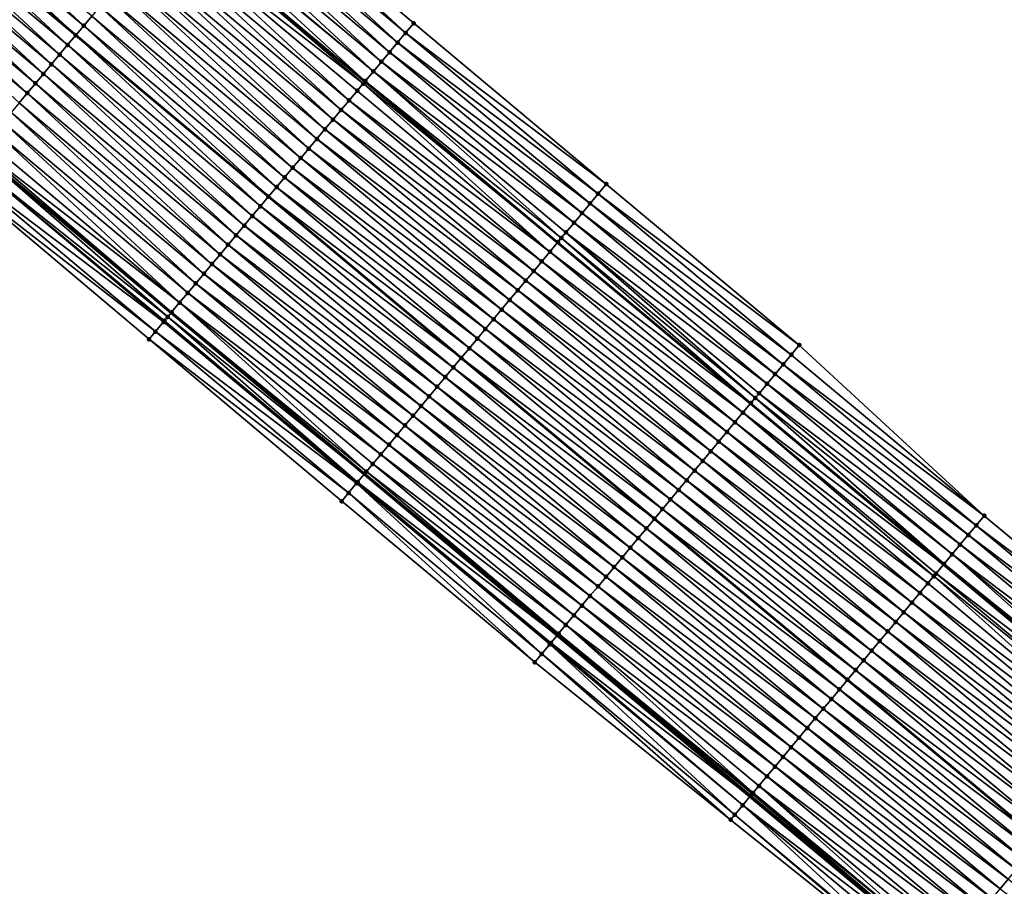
# Model space of a CAD drawing. Header units: feet. Extents: x 2010743 to 2022806, y 818705 to 837694.
# Tile 48 of 256: x 2017233 to 2017311, y 818812 to 818881. Entities that reach past the tile are written whole.
import ezdxf

# ---------------------------------------------------------------- set-up
doc = ezdxf.new("R2010")
doc.units = ezdxf.units.FT
doc.header["$MEASUREMENT"] = 0
for name, color, linetype, lineweight in [('EP_Travel Lane', 172, 'Continuous', 53), ('Road Shots', 141, 'Continuous', 100), ('STRIPING', 60, 'Continuous', 53)]:
    doc.layers.add(name, color=color, linetype=linetype, lineweight=lineweight)
doc.layers.add('I-77-MM17-21_NB-Surface-Border', color=7, linetype='Continuous')
doc.layers.add('I-77-MM17-21_NB-Surface-TIN', color=7, linetype='Continuous')

msp = doc.modelspace()

# ---------------------------------------------------------------- linework, layer by layer
at = {"layer": 'EP_Travel Lane'}
for points in [[(2017152.777, 818965.66, 278.732), (2017168.11, 818952.819, 278.829), (2017183.443, 818939.978, 278.896), (2017198.776, 818927.137, 278.967), (2017214.109, 818914.296, 279.037), (2017229.442, 818901.454, 279.08), (2017244.775, 818888.613, 279.086), (2017260.108, 818875.772, 279.079), (2017275.428, 818862.955, 279.039), (2017290.778, 818850.134, 278.978), (2017306.128, 818837.314, 278.915), (2017321.479, 818824.493, 278.867), (2017336.829, 818811.672, 278.792), (2017352.179, 818798.852, 278.713), (2017367.529, 818786.031, 278.633), (2017382.879, 818773.211, 278.555), (2017398.229, 818760.39, 278.425), (2017413.579, 818747.57, 278.28), (2017428.955, 818734.686, 278.048), (2017440.28, 818725.148, 277.981)], [(2017152.697, 818934.417, 279.179), (2017168.03, 818921.576, 279.245), (2017183.363, 818908.735, 279.309), (2017198.696, 818895.893, 279.372), (2017214.029, 818883.052, 279.405), (2017229.362, 818870.211, 279.418), (2017244.695, 818857.37, 279.428), (2017260.051, 818844.515, 279.399), (2017275.391, 818831.682, 279.345), (2017290.732, 818818.85, 279.292), (2017306.072, 818806.018, 279.248), (2017321.413, 818793.185, 279.178), (2017336.753, 818780.353, 279.086), (2017352.093, 818767.521, 279.019), (2017367.434, 818754.688, 278.925), (2017382.774, 818741.856, 278.834), (2017398.114, 818729.024, 278.688), (2017413.387, 818716.211, 278.518), (2017424.708, 818706.669, 278.413)]]:
    msp.add_polyline3d(points, dxfattribs=at)
at = {"layer": 'I-77-MM17-21_NB-Surface-Border', "color": 3, "linetype": 'Continuous', "lineweight": -3}
for points in [[(2017155.372, 818968.759, 278.623), (2017171.347, 818956.684, 278.657), (2017186.038, 818943.076, 278.725), (2017202.013, 818931.001, 278.702), (2017215.42, 818915.861, 278.949), (2017233.321, 818906.085, 278.704), (2017248.655, 818893.244, 278.713), (2017263.988, 818880.403, 278.683), (2017279.3, 818867.6, 278.696), (2017294.659, 818854.79, 278.633), (2017309.378, 818841.212, 278.678), (2017324.738, 818828.402, 278.654), (2017339.457, 818814.824, 278.634), (2017354.816, 818802.015, 278.561), (2017370.816, 818789.973, 278.442)], [(2017365.852, 818752.793, 278.864), (2017350.905, 818766.096, 278.985), (2017335.764, 818779.167, 279.061), (2017320.492, 818792.082, 279.155), (2017304.808, 818804.502, 279.203), (2017289.192, 818817.005, 279.221), (2017273.612, 818829.55, 279.267), (2017258.256, 818842.364, 279.312), (2017242.928, 818855.26, 279.358), (2017227.651, 818868.168, 279.346), (2017212.382, 818881.085, 279.329), (2017197.304, 818894.231, 279.315), (2017182.04, 818907.155, 279.255), (2017167.342, 818920.754, 279.229), (2017151.763, 818933.302, 279.158)]]:
    msp.add_polyline3d(points, dxfattribs=at)
at = {"layer": 'I-77-MM17-21_NB-Surface-TIN', "color": 128, "linetype": 'Continuous', "lineweight": -3}
for points in [[(2017237.738, 818880.212, 279.236), (2017223.047, 818893.82, 279.219), (2017222.405, 818893.053, 279.232)], [(2017237.738, 818880.212, 279.236), (2017238.381, 818880.979, 279.225), (2017223.047, 818893.82, 279.219)], [(2017222.405, 818893.053, 279.232), (2017221.763, 818892.287, 279.238), (2017237.096, 818879.445, 279.249)], [(2017237.738, 818880.212, 279.236), (2017222.405, 818893.053, 279.232), (2017237.096, 818879.445, 279.249)], [(2017263.345, 818879.636, 278.751), (2017248.655, 818893.244, 278.713), (2017248.012, 818892.478, 278.78)], [(2017263.345, 818879.636, 278.751), (2017263.988, 818880.403, 278.683), (2017248.655, 818893.244, 278.713)], [(2017236.454, 818878.679, 279.273), (2017221.763, 818892.287, 279.238), (2017221.121, 818891.52, 279.262)], [(2017236.454, 818878.679, 279.273), (2017237.096, 818879.445, 279.249), (2017221.763, 818892.287, 279.238)], [(2017262.703, 818878.87, 278.82), (2017248.012, 818892.478, 278.78), (2017247.37, 818891.711, 278.847)], [(2017262.703, 818878.87, 278.82), (2017263.345, 818879.636, 278.751), (2017248.012, 818892.478, 278.78)], [(2017235.812, 818877.912, 279.285), (2017221.121, 818891.52, 279.262), (2017220.479, 818890.753, 279.274)], [(2017235.812, 818877.912, 279.285), (2017236.454, 818878.679, 279.273), (2017221.121, 818891.52, 279.262)], [(2017262.061, 818878.103, 278.892), (2017247.37, 818891.711, 278.847), (2017246.728, 818890.945, 278.92)], [(2017262.061, 818878.103, 278.892), (2017262.703, 818878.87, 278.82), (2017247.37, 818891.711, 278.847)], [(2017235.17, 818877.145, 279.296), (2017220.479, 818890.753, 279.274), (2017219.837, 818889.987, 279.286)], [(2017235.17, 818877.145, 279.296), (2017235.812, 818877.912, 279.285), (2017220.479, 818890.753, 279.274)], [(2017261.419, 818877.337, 278.973), (2017246.728, 818890.945, 278.92), (2017246.086, 818890.178, 278.998)], [(2017261.419, 818877.337, 278.973), (2017262.061, 818878.103, 278.892), (2017246.728, 818890.945, 278.92)], [(2017234.528, 818876.379, 279.312), (2017219.837, 818889.987, 279.286), (2017219.195, 818889.22, 279.303)], [(2017234.528, 818876.379, 279.312), (2017235.17, 818877.145, 279.296), (2017219.837, 818889.987, 279.286)], [(2017260.777, 818876.57, 279.047), (2017246.086, 818890.178, 278.998), (2017245.444, 818889.411, 279.069)], [(2017260.777, 818876.57, 279.047), (2017261.419, 818877.337, 278.973), (2017246.086, 818890.178, 278.998)], [(2017233.886, 818875.612, 279.328), (2017219.195, 818889.22, 279.303), (2017218.553, 818888.454, 279.316)], [(2017233.886, 818875.612, 279.328), (2017234.528, 818876.379, 279.312), (2017219.195, 818889.22, 279.303)], [(2017260.135, 818875.804, 279.078), (2017245.387, 818889.344, 279.071), (2017244.801, 818888.645, 279.085)], [(2017260.777, 818876.57, 279.047), (2017245.444, 818889.411, 279.069), (2017245.387, 818889.344, 279.071)], [(2017260.135, 818875.804, 279.078), (2017260.777, 818876.57, 279.047), (2017245.387, 818889.344, 279.071)], [(2017233.244, 818874.846, 279.341), (2017218.553, 818888.454, 279.316), (2017217.911, 818887.687, 279.33)], [(2017233.244, 818874.846, 279.341), (2017233.886, 818875.612, 279.328), (2017218.553, 818888.454, 279.316)], [(2017259.968, 818875.605, 279.085), (2017244.775, 818888.613, 279.086), (2017244.159, 818887.878, 279.106)], [(2017244.801, 818888.645, 279.085), (2017244.775, 818888.613, 279.086), (2017260.108, 818875.772, 279.079)], [(2017259.968, 818875.605, 279.085), (2017260.108, 818875.772, 279.079), (2017244.775, 818888.613, 279.086)], [(2017260.135, 818875.804, 279.078), (2017244.801, 818888.645, 279.085), (2017260.108, 818875.772, 279.079)], [(2017232.602, 818874.079, 279.356), (2017233.244, 818874.846, 279.341), (2017217.911, 818887.687, 279.33)], [(2017258.85, 818874.27, 279.115), (2017244.159, 818887.878, 279.106), (2017243.517, 818887.112, 279.12)], [(2017258.85, 818874.27, 279.115), (2017259.492, 818875.037, 279.1), (2017244.159, 818887.878, 279.106)], [(2017259.492, 818875.037, 279.1), (2017259.968, 818875.605, 279.085), (2017244.159, 818887.878, 279.106)], [(2017258.208, 818873.504, 279.128), (2017243.517, 818887.112, 279.12), (2017242.875, 818886.345, 279.137)], [(2017258.208, 818873.504, 279.128), (2017258.85, 818874.27, 279.115), (2017243.517, 818887.112, 279.12)], [(2017256.924, 818871.97, 279.161), (2017242.233, 818885.578, 279.149), (2017241.591, 818884.812, 279.164)], [(2017257.566, 818872.737, 279.143), (2017242.875, 818886.345, 279.137), (2017242.233, 818885.578, 279.149)], [(2017256.924, 818871.97, 279.161), (2017257.566, 818872.737, 279.143), (2017242.233, 818885.578, 279.149)], [(2017257.566, 818872.737, 279.143), (2017258.208, 818873.504, 279.128), (2017242.875, 818886.345, 279.137)], [(2017256.282, 818871.204, 279.175), (2017241.591, 818884.812, 279.164), (2017240.949, 818884.045, 279.179)], [(2017256.282, 818871.204, 279.175), (2017256.924, 818871.97, 279.161), (2017241.591, 818884.812, 279.164)], [(2017255.64, 818870.437, 279.187), (2017240.949, 818884.045, 279.179), (2017240.307, 818883.278, 279.189)], [(2017255.64, 818870.437, 279.187), (2017256.282, 818871.204, 279.175), (2017240.949, 818884.045, 279.179)], [(2017254.998, 818869.671, 279.201), (2017240.307, 818883.278, 279.189), (2017239.665, 818882.512, 279.202)], [(2017254.998, 818869.671, 279.201), (2017255.64, 818870.437, 279.187), (2017240.307, 818883.278, 279.189)], [(2017254.356, 818868.904, 279.213), (2017239.665, 818882.512, 279.202), (2017239.023, 818881.745, 279.213)], [(2017254.356, 818868.904, 279.213), (2017254.998, 818869.671, 279.201), (2017239.665, 818882.512, 279.202)], [(2017253.714, 818868.137, 279.226), (2017239.023, 818881.745, 279.213), (2017238.381, 818880.979, 279.225)], [(2017253.714, 818868.137, 279.226), (2017254.356, 818868.904, 279.213), (2017239.023, 818881.745, 279.213)], [(2017253.071, 818867.371, 279.239), (2017238.381, 818880.979, 279.225), (2017237.738, 818880.212, 279.236)], [(2017253.071, 818867.371, 279.239), (2017253.714, 818868.137, 279.226), (2017238.381, 818880.979, 279.225)], [(2017237.738, 818880.212, 279.236), (2017237.096, 818879.445, 279.249), (2017252.429, 818866.604, 279.247)], [(2017253.071, 818867.371, 279.239), (2017237.738, 818880.212, 279.236), (2017252.429, 818866.604, 279.247)], [(2017279.3, 818867.6, 278.696), (2017263.988, 818880.403, 278.683), (2017263.345, 818879.636, 278.751)], [(2017251.787, 818865.837, 279.273), (2017237.096, 818879.445, 279.249), (2017236.454, 818878.679, 279.273)], [(2017251.787, 818865.837, 279.273), (2017252.429, 818866.604, 279.247), (2017237.096, 818879.445, 279.249)], [(2017278.659, 818866.832, 278.757), (2017263.345, 818879.636, 278.751), (2017262.703, 818878.87, 278.82)], [(2017278.659, 818866.832, 278.757), (2017279.3, 818867.6, 278.696), (2017263.345, 818879.636, 278.751)], [(2017251.145, 818865.071, 279.279), (2017236.454, 818878.679, 279.273), (2017235.812, 818877.912, 279.285)], [(2017251.145, 818865.071, 279.279), (2017251.787, 818865.837, 279.273), (2017236.454, 818878.679, 279.273)], [(2017278.019, 818866.063, 278.817), (2017262.703, 818878.87, 278.82), (2017262.061, 818878.103, 278.892)], [(2017278.019, 818866.063, 278.817), (2017278.659, 818866.832, 278.757), (2017262.703, 818878.87, 278.82)], [(2017250.503, 818864.304, 279.295), (2017235.812, 818877.912, 279.285), (2017235.17, 818877.145, 279.296)], [(2017250.503, 818864.304, 279.295), (2017251.145, 818865.071, 279.279), (2017235.812, 818877.912, 279.285)], [(2017277.379, 818865.295, 278.88), (2017262.061, 818878.103, 278.892), (2017261.419, 818877.337, 278.973)], [(2017277.379, 818865.295, 278.88), (2017278.019, 818866.063, 278.817), (2017262.061, 818878.103, 278.892)], [(2017249.861, 818863.538, 279.315), (2017235.17, 818877.145, 279.296), (2017234.528, 818876.379, 279.312)], [(2017249.861, 818863.538, 279.315), (2017250.503, 818864.304, 279.295), (2017235.17, 818877.145, 279.296)], [(2017276.739, 818864.527, 278.929), (2017261.419, 818877.337, 278.973), (2017260.777, 818876.57, 279.047)], [(2017276.739, 818864.527, 278.929), (2017277.379, 818865.295, 278.88), (2017261.419, 818877.337, 278.973)], [(2017249.219, 818862.771, 279.33), (2017234.528, 818876.379, 279.312), (2017233.886, 818875.612, 279.328)], [(2017249.219, 818862.771, 279.33), (2017249.861, 818863.538, 279.315), (2017234.528, 818876.379, 279.312)], [(2017275.729, 818863.315, 279.033), (2017260.777, 818876.57, 279.047), (2017260.135, 818875.804, 279.078)], [(2017275.729, 818863.315, 279.033), (2017276.098, 818863.759, 279.008), (2017260.777, 818876.57, 279.047)], [(2017276.098, 818863.759, 279.008), (2017276.739, 818864.527, 278.929), (2017260.777, 818876.57, 279.047)], [(2017248.577, 818862.004, 279.344), (2017233.886, 818875.612, 279.328), (2017233.244, 818874.846, 279.341)], [(2017248.577, 818862.004, 279.344), (2017249.219, 818862.771, 279.33), (2017233.886, 818875.612, 279.328)], [(2017274.818, 818862.223, 279.058), (2017259.968, 818875.605, 279.085), (2017259.492, 818875.037, 279.1)], [(2017259.968, 818875.605, 279.085), (2017275.428, 818862.955, 279.039), (2017260.108, 818875.772, 279.079)], [(2017274.818, 818862.223, 279.058), (2017275.428, 818862.955, 279.039), (2017259.968, 818875.605, 279.085)], [(2017275.458, 818862.991, 279.038), (2017260.135, 818875.804, 279.078), (2017260.108, 818875.772, 279.079)], [(2017275.458, 818862.991, 279.038), (2017260.108, 818875.772, 279.079), (2017275.428, 818862.955, 279.039)], [(2017275.458, 818862.991, 279.038), (2017275.729, 818863.315, 279.033), (2017260.135, 818875.804, 279.078)], [(2017247.935, 818861.238, 279.357), (2017233.244, 818874.846, 279.341), (2017232.602, 818874.079, 279.356)], [(2017247.935, 818861.238, 279.357), (2017248.577, 818862.004, 279.344), (2017233.244, 818874.846, 279.341)], [(2017274.818, 818862.223, 279.058), (2017259.492, 818875.037, 279.1), (2017258.85, 818874.27, 279.115)], [(2017247.293, 818860.471, 279.37), (2017232.602, 818874.079, 279.356), (2017231.96, 818873.312, 279.37)], [(2017247.293, 818860.471, 279.37), (2017247.935, 818861.238, 279.357), (2017232.602, 818874.079, 279.356)], [(2017274.177, 818861.455, 279.073), (2017258.85, 818874.27, 279.115), (2017258.208, 818873.504, 279.128)], [(2017274.177, 818861.455, 279.073), (2017274.818, 818862.223, 279.058), (2017258.85, 818874.27, 279.115)], [(2017246.651, 818859.704, 279.384), (2017231.96, 818873.312, 279.37), (2017231.318, 818872.546, 279.383)], [(2017246.651, 818859.704, 279.384), (2017247.293, 818860.471, 279.37), (2017231.96, 818873.312, 279.37)], [(2017273.537, 818860.687, 279.089), (2017258.208, 818873.504, 279.128), (2017257.566, 818872.737, 279.143)], [(2017273.537, 818860.687, 279.089), (2017274.177, 818861.455, 279.073), (2017258.208, 818873.504, 279.128)], [(2017246.008, 818858.938, 279.402), (2017231.318, 818872.546, 279.383), (2017230.675, 818871.779, 279.401)], [(2017246.008, 818858.938, 279.402), (2017246.651, 818859.704, 279.384), (2017231.318, 818872.546, 279.383)], [(2017272.896, 818859.919, 279.106), (2017257.566, 818872.737, 279.143), (2017256.924, 818871.97, 279.161)], [(2017272.896, 818859.919, 279.106), (2017273.537, 818860.687, 279.089), (2017257.566, 818872.737, 279.143)], [(2017245.366, 818858.171, 279.421), (2017230.675, 818871.779, 279.401), (2017230.033, 818871.012, 279.415)], [(2017245.366, 818858.171, 279.421), (2017246.008, 818858.938, 279.402), (2017230.675, 818871.779, 279.401)], [(2017272.256, 818859.151, 279.124), (2017256.924, 818871.97, 279.161), (2017256.282, 818871.204, 279.175)], [(2017272.256, 818859.151, 279.124), (2017272.896, 818859.919, 279.106), (2017256.924, 818871.97, 279.161)], [(2017245.366, 818858.171, 279.421), (2017230.033, 818871.012, 279.415), (2017229.523, 818870.403, 279.421)], [(2017271.615, 818858.383, 279.139), (2017256.282, 818871.204, 279.175), (2017255.64, 818870.437, 279.187)], [(2017271.615, 818858.383, 279.139), (2017272.256, 818859.151, 279.124), (2017256.282, 818871.204, 279.175)], [(2017244.418, 818857.038, 279.436), (2017229.336, 818870.18, 279.418), (2017228.749, 818869.479, 279.406)], [(2017229.336, 818870.18, 279.418), (2017244.695, 818857.37, 279.428), (2017229.362, 818870.211, 279.418)], [(2017244.418, 818857.038, 279.436), (2017244.695, 818857.37, 279.428), (2017229.336, 818870.18, 279.418)], [(2017244.724, 818857.404, 279.427), (2017229.391, 818870.246, 279.419), (2017229.362, 818870.211, 279.418)], [(2017244.724, 818857.404, 279.427), (2017229.362, 818870.211, 279.418), (2017244.695, 818857.37, 279.428)], [(2017244.724, 818857.404, 279.427), (2017229.523, 818870.403, 279.421), (2017229.391, 818870.246, 279.419)], [(2017244.724, 818857.404, 279.427), (2017245.366, 818858.171, 279.421), (2017229.523, 818870.403, 279.421)], [(2017270.975, 818857.615, 279.152), (2017255.64, 818870.437, 279.187), (2017254.998, 818869.671, 279.201)], [(2017270.975, 818857.615, 279.152), (2017271.615, 818858.383, 279.139), (2017255.64, 818870.437, 279.187)], [(2017244.082, 818856.638, 279.427), (2017228.749, 818869.479, 279.406), (2017228.107, 818868.712, 279.371)], [(2017244.082, 818856.638, 279.427), (2017244.159, 818856.73, 279.432), (2017228.749, 818869.479, 279.406)], [(2017244.159, 818856.73, 279.432), (2017244.418, 818857.038, 279.436), (2017228.749, 818869.479, 279.406)], [(2017270.334, 818856.847, 279.165), (2017254.998, 818869.671, 279.201), (2017254.356, 818868.904, 279.213)], [(2017270.334, 818856.847, 279.165), (2017270.975, 818857.615, 279.152), (2017254.998, 818869.671, 279.201)], [(2017243.44, 818855.871, 279.383), (2017228.107, 818868.712, 279.371), (2017227.651, 818868.168, 279.346)], [(2017243.44, 818855.871, 279.383), (2017244.082, 818856.638, 279.427), (2017228.107, 818868.712, 279.371)], [(2017269.694, 818856.079, 279.178), (2017254.356, 818868.904, 279.213), (2017253.714, 818868.137, 279.226)], [(2017269.694, 818856.079, 279.178), (2017270.334, 818856.847, 279.165), (2017254.356, 818868.904, 279.213)], [(2017242.928, 818855.26, 279.358), (2017243.44, 818855.871, 279.383), (2017227.651, 818868.168, 279.346)], [(2017269.054, 818855.311, 279.188), (2017253.714, 818868.137, 279.226), (2017253.071, 818867.371, 279.239)], [(2017269.054, 818855.311, 279.188), (2017269.694, 818856.079, 279.178), (2017253.714, 818868.137, 279.226)], [(2017294.659, 818854.79, 278.633), (2017279.3, 818867.6, 278.696), (2017278.659, 818866.832, 278.757)], [(2017268.413, 818854.543, 279.199), (2017253.071, 818867.371, 279.239), (2017252.429, 818866.604, 279.247)], [(2017268.413, 818854.543, 279.199), (2017269.054, 818855.311, 279.188), (2017253.071, 818867.371, 279.239)], [(2017294.019, 818854.022, 278.696), (2017278.659, 818866.832, 278.757), (2017278.019, 818866.063, 278.817)], [(2017294.019, 818854.022, 278.696), (2017294.659, 818854.79, 278.633), (2017278.659, 818866.832, 278.757)], [(2017251.787, 818865.837, 279.273), (2017267.773, 818853.775, 279.206), (2017252.429, 818866.604, 279.247)], [(2017268.413, 818854.543, 279.199), (2017252.429, 818866.604, 279.247), (2017267.773, 818853.775, 279.206)], [(2017293.378, 818853.254, 278.759), (2017278.019, 818866.063, 278.817), (2017277.379, 818865.295, 278.88)], [(2017293.378, 818853.254, 278.759), (2017294.019, 818854.022, 278.696), (2017278.019, 818866.063, 278.817)], [(2017267.132, 818853.007, 279.23), (2017251.787, 818865.837, 279.273), (2017251.145, 818865.071, 279.279)], [(2017267.132, 818853.007, 279.23), (2017267.773, 818853.775, 279.206), (2017251.787, 818865.837, 279.273)], [(2017292.738, 818852.486, 278.819), (2017277.379, 818865.295, 278.88), (2017276.739, 818864.527, 278.929)], [(2017292.738, 818852.486, 278.819), (2017293.378, 818853.254, 278.759), (2017277.379, 818865.295, 278.88)], [(2017266.492, 818852.239, 279.243), (2017251.145, 818865.071, 279.279), (2017250.503, 818864.304, 279.295)], [(2017266.492, 818852.239, 279.243), (2017267.132, 818853.007, 279.23), (2017251.145, 818865.071, 279.279)], [(2017292.098, 818851.717, 278.878), (2017276.739, 818864.527, 278.929), (2017276.098, 818863.759, 279.008)], [(2017292.098, 818851.717, 278.878), (2017292.738, 818852.486, 278.819), (2017276.739, 818864.527, 278.929)], [(2017265.851, 818851.471, 279.259), (2017250.503, 818864.304, 279.295), (2017249.861, 818863.538, 279.315)], [(2017265.851, 818851.471, 279.259), (2017266.492, 818852.239, 279.243), (2017250.503, 818864.304, 279.295)], [(2017291.15, 818850.58, 278.974), (2017276.098, 818863.759, 279.008), (2017275.729, 818863.315, 279.033)], [(2017291.15, 818850.58, 278.974), (2017291.458, 818850.949, 278.952), (2017276.098, 818863.759, 279.008)], [(2017291.458, 818850.949, 278.952), (2017292.098, 818851.717, 278.878), (2017276.098, 818863.759, 279.008)], [(2017265.211, 818850.703, 279.277), (2017249.861, 818863.538, 279.315), (2017249.219, 818862.771, 279.33)], [(2017265.211, 818850.703, 279.277), (2017265.851, 818851.471, 279.259), (2017249.861, 818863.538, 279.315)], [(2017274.818, 818862.223, 279.058), (2017290.778, 818850.134, 278.978), (2017275.428, 818862.955, 279.039)], [(2017290.817, 818850.181, 278.977), (2017275.458, 818862.991, 279.038), (2017275.428, 818862.955, 279.039)], [(2017290.817, 818850.181, 278.977), (2017275.428, 818862.955, 279.039), (2017290.778, 818850.134, 278.978)], [(2017290.817, 818850.181, 278.977), (2017275.729, 818863.315, 279.033), (2017275.458, 818862.991, 279.038)], [(2017290.817, 818850.181, 278.977), (2017291.15, 818850.58, 278.974), (2017275.729, 818863.315, 279.033)], [(2017264.571, 818849.935, 279.293), (2017249.219, 818862.771, 279.33), (2017248.577, 818862.004, 279.344)], [(2017264.571, 818849.935, 279.293), (2017265.211, 818850.703, 279.277), (2017249.219, 818862.771, 279.33)], [(2017290.177, 818849.413, 278.994), (2017274.818, 818862.223, 279.058), (2017274.177, 818861.455, 279.073)], [(2017290.177, 818849.413, 278.994), (2017290.778, 818850.134, 278.978), (2017274.818, 818862.223, 279.058)], [(2017263.93, 818849.167, 279.306), (2017248.577, 818862.004, 279.344), (2017247.935, 818861.238, 279.357)], [(2017263.93, 818849.167, 279.306), (2017264.571, 818849.935, 279.293), (2017248.577, 818862.004, 279.344)], [(2017289.536, 818848.645, 279.012), (2017274.177, 818861.455, 279.073), (2017273.537, 818860.687, 279.089)], [(2017289.536, 818848.645, 279.012), (2017290.177, 818849.413, 278.994), (2017274.177, 818861.455, 279.073)], [(2017263.29, 818848.399, 279.321), (2017247.935, 818861.238, 279.357), (2017247.293, 818860.471, 279.37)], [(2017263.29, 818848.399, 279.321), (2017263.93, 818849.167, 279.306), (2017247.935, 818861.238, 279.357)], [(2017288.896, 818847.877, 279.025), (2017273.537, 818860.687, 279.089), (2017272.896, 818859.919, 279.106)], [(2017288.896, 818847.877, 279.025), (2017289.536, 818848.645, 279.012), (2017273.537, 818860.687, 279.089)], [(2017262.649, 818847.631, 279.336), (2017247.293, 818860.471, 279.37), (2017246.651, 818859.704, 279.384)], [(2017262.649, 818847.631, 279.336), (2017263.29, 818848.399, 279.321), (2017247.293, 818860.471, 279.37)], [(2017288.256, 818847.109, 279.041), (2017272.896, 818859.919, 279.106), (2017272.256, 818859.151, 279.124)], [(2017288.256, 818847.109, 279.041), (2017288.896, 818847.877, 279.025), (2017272.896, 818859.919, 279.106)], [(2017261.368, 818846.095, 279.371), (2017246.008, 818858.938, 279.402), (2017245.366, 818858.171, 279.421)], [(2017262.009, 818846.863, 279.351), (2017246.651, 818859.704, 279.384), (2017246.008, 818858.938, 279.402)], [(2017261.368, 818846.095, 279.371), (2017262.009, 818846.863, 279.351), (2017246.008, 818858.938, 279.402)], [(2017262.009, 818846.863, 279.351), (2017262.649, 818847.631, 279.336), (2017246.651, 818859.704, 279.384)], [(2017287.615, 818846.341, 279.059), (2017272.256, 818859.151, 279.124), (2017271.615, 818858.383, 279.139)], [(2017287.615, 818846.341, 279.059), (2017288.256, 818847.109, 279.041), (2017272.256, 818859.151, 279.124)], [(2017260.229, 818844.729, 279.402), (2017245.366, 818858.171, 279.421), (2017244.724, 818857.404, 279.427)], [(2017260.229, 818844.729, 279.402), (2017260.728, 818845.327, 279.396), (2017245.366, 818858.171, 279.421)], [(2017260.728, 818845.327, 279.396), (2017261.368, 818846.095, 279.371), (2017245.366, 818858.171, 279.421)], [(2017286.975, 818845.573, 279.073), (2017271.615, 818858.383, 279.139), (2017270.975, 818857.615, 279.152)], [(2017286.975, 818845.573, 279.073), (2017287.615, 818846.341, 279.059), (2017271.615, 818858.383, 279.139)], [(2017244.418, 818857.038, 279.436), (2017260.051, 818844.515, 279.399), (2017244.695, 818857.37, 279.428)], [(2017260.087, 818844.559, 279.4), (2017244.724, 818857.404, 279.427), (2017244.695, 818857.37, 279.428)], [(2017260.087, 818844.559, 279.4), (2017244.695, 818857.37, 279.428), (2017260.051, 818844.515, 279.399)], [(2017260.087, 818844.559, 279.4), (2017260.229, 818844.729, 279.402), (2017244.724, 818857.404, 279.427)], [(2017286.334, 818844.805, 279.084), (2017270.975, 818857.615, 279.152), (2017270.334, 818856.847, 279.165)], [(2017286.334, 818844.805, 279.084), (2017286.975, 818845.573, 279.073), (2017270.975, 818857.615, 279.152)], [(2017259.447, 818843.791, 279.385), (2017244.082, 818856.638, 279.427), (2017243.44, 818855.871, 279.383)], [(2017259.523, 818843.882, 279.39), (2017244.159, 818856.73, 279.432), (2017244.082, 818856.638, 279.427)], [(2017259.447, 818843.791, 279.385), (2017259.523, 818843.882, 279.39), (2017244.082, 818856.638, 279.427)], [(2017259.523, 818843.882, 279.39), (2017244.418, 818857.038, 279.436), (2017244.159, 818856.73, 279.432)], [(2017259.523, 818843.882, 279.39), (2017260.051, 818844.515, 279.399), (2017244.418, 818857.038, 279.436)], [(2017285.694, 818844.037, 279.098), (2017270.334, 818856.847, 279.165), (2017269.694, 818856.079, 279.178)], [(2017285.694, 818844.037, 279.098), (2017286.334, 818844.805, 279.084), (2017270.334, 818856.847, 279.165)], [(2017258.806, 818843.023, 279.345), (2017243.44, 818855.871, 279.383), (2017242.928, 818855.26, 279.358)], [(2017258.806, 818843.023, 279.345), (2017259.447, 818843.791, 279.385), (2017243.44, 818855.871, 279.383)], [(2017285.053, 818843.269, 279.111), (2017269.694, 818856.079, 279.178), (2017269.054, 818855.311, 279.188)], [(2017285.053, 818843.269, 279.111), (2017285.694, 818844.037, 279.098), (2017269.694, 818856.079, 279.178)], [(2017258.256, 818842.364, 279.312), (2017258.806, 818843.023, 279.345), (2017242.928, 818855.26, 279.358)], [(2017284.413, 818842.501, 279.126), (2017269.054, 818855.311, 279.188), (2017268.413, 818854.543, 279.199)], [(2017284.413, 818842.501, 279.126), (2017285.053, 818843.269, 279.111), (2017269.054, 818855.311, 279.188)], [(2017283.772, 818841.733, 279.14), (2017268.413, 818854.543, 279.199), (2017267.773, 818853.775, 279.206)], [(2017283.772, 818841.733, 279.14), (2017284.413, 818842.501, 279.126), (2017268.413, 818854.543, 279.199)], [(2017309.378, 818841.212, 278.678), (2017294.659, 818854.79, 278.633), (2017294.019, 818854.022, 278.696)], [(2017267.132, 818853.007, 279.23), (2017283.132, 818840.965, 279.146), (2017267.773, 818853.775, 279.206)], [(2017283.772, 818841.733, 279.14), (2017267.773, 818853.775, 279.206), (2017283.132, 818840.965, 279.146)], [(2017309.378, 818841.212, 278.678), (2017294.019, 818854.022, 278.696), (2017293.378, 818853.254, 278.759)], [(2017282.492, 818840.197, 279.173), (2017267.132, 818853.007, 279.23), (2017266.492, 818852.239, 279.243)], [(2017282.492, 818840.197, 279.173), (2017283.132, 818840.965, 279.146), (2017267.132, 818853.007, 279.23)], [(2017308.738, 818840.444, 278.723), (2017293.378, 818853.254, 278.759), (2017292.738, 818852.486, 278.819)], [(2017308.738, 818840.444, 278.723), (2017309.378, 818841.212, 278.678), (2017293.378, 818853.254, 278.759)], [(2017281.851, 818839.429, 279.188), (2017266.492, 818852.239, 279.243), (2017265.851, 818851.471, 279.259)], [(2017281.851, 818839.429, 279.188), (2017282.492, 818840.197, 279.173), (2017266.492, 818852.239, 279.243)], [(2017308.098, 818839.676, 278.771), (2017292.738, 818852.486, 278.819), (2017292.098, 818851.717, 278.878)], [(2017308.098, 818839.676, 278.771), (2017308.738, 818840.444, 278.723), (2017292.738, 818852.486, 278.819)], [(2017281.211, 818838.661, 279.203), (2017265.851, 818851.471, 279.259), (2017265.211, 818850.703, 279.277)], [(2017281.211, 818838.661, 279.203), (2017281.851, 818839.429, 279.188), (2017265.851, 818851.471, 279.259)], [(2017307.457, 818838.908, 278.819), (2017292.098, 818851.717, 278.878), (2017291.458, 818850.949, 278.952)], [(2017307.457, 818838.908, 278.819), (2017308.098, 818839.676, 278.771), (2017292.098, 818851.717, 278.878)], [(2017280.57, 818837.893, 279.221), (2017265.211, 818850.703, 279.277), (2017264.571, 818849.935, 279.293)], [(2017280.57, 818837.893, 279.221), (2017281.211, 818838.661, 279.203), (2017265.211, 818850.703, 279.277)], [(2017306.177, 818837.372, 278.914), (2017291.15, 818850.58, 278.974), (2017290.817, 818850.181, 278.977)], [(2017306.817, 818838.14, 278.884), (2017291.458, 818850.949, 278.952), (2017291.15, 818850.58, 278.974)], [(2017306.177, 818837.372, 278.914), (2017306.817, 818838.14, 278.884), (2017291.15, 818850.58, 278.974)], [(2017306.817, 818838.14, 278.884), (2017307.457, 818838.908, 278.819), (2017291.458, 818850.949, 278.952)], [(2017279.93, 818837.125, 279.24), (2017264.571, 818849.935, 279.293), (2017263.93, 818849.167, 279.306)], [(2017279.93, 818837.125, 279.24), (2017280.57, 818837.893, 279.221), (2017264.571, 818849.935, 279.293)], [(2017290.177, 818849.413, 278.994), (2017306.128, 818837.314, 278.915), (2017290.778, 818850.134, 278.978)], [(2017306.177, 818837.372, 278.914), (2017290.817, 818850.181, 278.977), (2017290.778, 818850.134, 278.978)], [(2017306.177, 818837.372, 278.914), (2017290.778, 818850.134, 278.978), (2017306.128, 818837.314, 278.915)], [(2017279.289, 818836.357, 279.257), (2017263.93, 818849.167, 279.306), (2017263.29, 818848.399, 279.321)], [(2017279.289, 818836.357, 279.257), (2017279.93, 818837.125, 279.24), (2017263.93, 818849.167, 279.306)], [(2017305.361, 818836.394, 278.938), (2017290.177, 818849.413, 278.994), (2017289.536, 818848.645, 279.012)], [(2017305.536, 818836.604, 278.932), (2017306.128, 818837.314, 278.915), (2017290.177, 818849.413, 278.994)], [(2017305.361, 818836.394, 278.938), (2017305.536, 818836.604, 278.932), (2017290.177, 818849.413, 278.994)], [(2017278.649, 818835.589, 279.273), (2017263.29, 818848.399, 279.321), (2017262.649, 818847.631, 279.336)], [(2017278.649, 818835.589, 279.273), (2017279.289, 818836.357, 279.257), (2017263.29, 818848.399, 279.321)], [(2017304.896, 818835.836, 278.946), (2017289.536, 818848.645, 279.012), (2017288.896, 818847.877, 279.025)], [(2017304.896, 818835.836, 278.946), (2017305.361, 818836.394, 278.938), (2017289.536, 818848.645, 279.012)], [(2017278.009, 818834.821, 279.288), (2017262.649, 818847.631, 279.336), (2017262.009, 818846.863, 279.351)], [(2017278.009, 818834.821, 279.288), (2017278.649, 818835.589, 279.273), (2017262.649, 818847.631, 279.336)], [(2017304.255, 818835.068, 278.962), (2017288.896, 818847.877, 279.025), (2017288.256, 818847.109, 279.041)], [(2017304.255, 818835.068, 278.962), (2017304.896, 818835.836, 278.946), (2017288.896, 818847.877, 279.025)], [(2017277.368, 818834.053, 279.304), (2017262.009, 818846.863, 279.351), (2017261.368, 818846.095, 279.371)], [(2017277.368, 818834.053, 279.304), (2017278.009, 818834.821, 279.288), (2017262.009, 818846.863, 279.351)], [(2017303.615, 818834.299, 278.979), (2017288.256, 818847.109, 279.041), (2017287.615, 818846.341, 279.059)], [(2017303.615, 818834.299, 278.979), (2017304.255, 818835.068, 278.962), (2017288.256, 818847.109, 279.041)], [(2017276.728, 818833.285, 279.318), (2017261.368, 818846.095, 279.371), (2017260.728, 818845.327, 279.396)], [(2017276.728, 818833.285, 279.318), (2017277.368, 818834.053, 279.304), (2017261.368, 818846.095, 279.371)], [(2017302.974, 818833.531, 278.999), (2017287.615, 818846.341, 279.059), (2017286.975, 818845.573, 279.073)], [(2017302.974, 818833.531, 278.999), (2017303.615, 818834.299, 278.979), (2017287.615, 818846.341, 279.059)], [(2017276.087, 818832.517, 279.335), (2017260.728, 818845.327, 279.396), (2017260.229, 818844.729, 279.402)], [(2017276.087, 818832.517, 279.335), (2017276.728, 818833.285, 279.318), (2017260.728, 818845.327, 279.396)], [(2017302.334, 818832.763, 279.015), (2017286.975, 818845.573, 279.073), (2017286.334, 818844.805, 279.084)], [(2017302.334, 818832.763, 279.015), (2017302.974, 818833.531, 278.999), (2017286.975, 818845.573, 279.073)], [(2017259.523, 818843.882, 279.39), (2017275.391, 818831.682, 279.345), (2017260.051, 818844.515, 279.399)], [(2017275.447, 818831.749, 279.346), (2017260.087, 818844.559, 279.4), (2017260.051, 818844.515, 279.399)], [(2017275.447, 818831.749, 279.346), (2017260.051, 818844.515, 279.399), (2017275.391, 818831.682, 279.345)], [(2017275.517, 818831.833, 279.346), (2017260.229, 818844.729, 279.402), (2017260.087, 818844.559, 279.4)], [(2017275.447, 818831.749, 279.346), (2017275.517, 818831.833, 279.346), (2017260.087, 818844.559, 279.4)], [(2017275.517, 818831.833, 279.346), (2017276.087, 818832.517, 279.335), (2017260.229, 818844.729, 279.402)], [(2017301.694, 818831.995, 279.027), (2017286.334, 818844.805, 279.084), (2017285.694, 818844.037, 279.098)], [(2017301.694, 818831.995, 279.027), (2017302.334, 818832.763, 279.015), (2017286.334, 818844.805, 279.084)], [(2017274.166, 818830.213, 279.293), (2017259.447, 818843.791, 279.385), (2017258.806, 818843.023, 279.345)], [(2017274.806, 818830.981, 279.334), (2017259.523, 818843.882, 279.39), (2017259.447, 818843.791, 279.385)], [(2017274.166, 818830.213, 279.293), (2017274.806, 818830.981, 279.334), (2017259.447, 818843.791, 279.385)], [(2017274.897, 818831.09, 279.34), (2017275.391, 818831.682, 279.345), (2017259.523, 818843.882, 279.39)], [(2017274.806, 818830.981, 279.334), (2017274.897, 818831.09, 279.34), (2017259.523, 818843.882, 279.39)], [(2017300.413, 818830.459, 279.055), (2017285.053, 818843.269, 279.111), (2017284.413, 818842.501, 279.126)], [(2017301.053, 818831.227, 279.041), (2017285.694, 818844.037, 279.098), (2017285.053, 818843.269, 279.111)], [(2017300.413, 818830.459, 279.055), (2017301.053, 818831.227, 279.041), (2017285.053, 818843.269, 279.111)], [(2017301.053, 818831.227, 279.041), (2017301.694, 818831.995, 279.027), (2017285.694, 818844.037, 279.098)], [(2017273.612, 818829.55, 279.267), (2017258.806, 818843.023, 279.345), (2017258.256, 818842.364, 279.312)], [(2017273.612, 818829.55, 279.267), (2017274.166, 818830.213, 279.293), (2017258.806, 818843.023, 279.345)], [(2017299.772, 818829.691, 279.072), (2017284.413, 818842.501, 279.126), (2017283.772, 818841.733, 279.14)], [(2017299.772, 818829.691, 279.072), (2017300.413, 818830.459, 279.055), (2017284.413, 818842.501, 279.126)], [(2017299.132, 818828.923, 279.087), (2017283.772, 818841.733, 279.14), (2017283.132, 818840.965, 279.146)], [(2017299.132, 818828.923, 279.087), (2017299.772, 818829.691, 279.072), (2017283.772, 818841.733, 279.14)], [(2017282.492, 818840.197, 279.173), (2017298.491, 818828.155, 279.099), (2017283.132, 818840.965, 279.146)], [(2017299.132, 818828.923, 279.087), (2017283.132, 818840.965, 279.146), (2017298.491, 818828.155, 279.099)], [(2017324.738, 818828.402, 278.654), (2017309.378, 818841.212, 278.678), (2017308.738, 818840.444, 278.723)], [(2017297.851, 818827.387, 279.123), (2017282.492, 818840.197, 279.173), (2017281.851, 818839.429, 279.188)], [(2017297.851, 818827.387, 279.123), (2017298.491, 818828.155, 279.099), (2017282.492, 818840.197, 279.173)], [(2017324.097, 818827.634, 278.697), (2017308.738, 818840.444, 278.723), (2017308.098, 818839.676, 278.771)], [(2017324.097, 818827.634, 278.697), (2017324.738, 818828.402, 278.654), (2017308.738, 818840.444, 278.723)], [(2017297.211, 818826.619, 279.137), (2017281.851, 818839.429, 279.188), (2017281.211, 818838.661, 279.203)], [(2017297.211, 818826.619, 279.137), (2017297.851, 818827.387, 279.123), (2017281.851, 818839.429, 279.188)], [(2017323.457, 818826.866, 278.744), (2017308.098, 818839.676, 278.771), (2017307.457, 818838.908, 278.819)], [(2017323.457, 818826.866, 278.744), (2017324.097, 818827.634, 278.697), (2017308.098, 818839.676, 278.771)], [(2017296.57, 818825.851, 279.151), (2017281.211, 818838.661, 279.203), (2017280.57, 818837.893, 279.221)], [(2017296.57, 818825.851, 279.151), (2017297.211, 818826.619, 279.137), (2017281.211, 818838.661, 279.203)], [(2017322.817, 818826.098, 278.796), (2017307.457, 818838.908, 278.819), (2017306.817, 818838.14, 278.884)], [(2017322.817, 818826.098, 278.796), (2017323.457, 818826.866, 278.744), (2017307.457, 818838.908, 278.819)], [(2017295.93, 818825.083, 279.17), (2017280.57, 818837.893, 279.221), (2017279.93, 818837.125, 279.24)], [(2017295.93, 818825.083, 279.17), (2017296.57, 818825.851, 279.151), (2017280.57, 818837.893, 279.221)], [(2017321.762, 818824.832, 278.861), (2017306.817, 818838.14, 278.884), (2017306.177, 818837.372, 278.914)], [(2017321.762, 818824.832, 278.861), (2017322.176, 818825.33, 278.843), (2017306.817, 818838.14, 278.884)], [(2017322.176, 818825.33, 278.843), (2017322.817, 818826.098, 278.796), (2017306.817, 818838.14, 278.884)], [(2017295.289, 818824.315, 279.188), (2017279.93, 818837.125, 279.24), (2017279.289, 818836.357, 279.257)], [(2017295.289, 818824.315, 279.188), (2017295.93, 818825.083, 279.17), (2017279.93, 818837.125, 279.24)], [(2017305.536, 818836.604, 278.932), (2017321.479, 818824.493, 278.867), (2017306.128, 818837.314, 278.915)], [(2017321.536, 818824.562, 278.866), (2017306.177, 818837.372, 278.914), (2017306.128, 818837.314, 278.915)], [(2017321.536, 818824.562, 278.866), (2017306.128, 818837.314, 278.915), (2017321.479, 818824.493, 278.867)], [(2017321.536, 818824.562, 278.866), (2017321.762, 818824.832, 278.861), (2017306.177, 818837.372, 278.914)], [(2017294.649, 818823.547, 279.201), (2017279.289, 818836.357, 279.257), (2017278.649, 818835.589, 279.273)], [(2017294.649, 818823.547, 279.201), (2017295.289, 818824.315, 279.188), (2017279.289, 818836.357, 279.257)], [(2017320.255, 818823.026, 278.897), (2017305.361, 818836.394, 278.938), (2017304.896, 818835.836, 278.946)], [(2017320.895, 818823.794, 278.878), (2017305.536, 818836.604, 278.932), (2017305.361, 818836.394, 278.938)], [(2017320.255, 818823.026, 278.897), (2017320.895, 818823.794, 278.878), (2017305.361, 818836.394, 278.938)], [(2017320.895, 818823.794, 278.878), (2017321.479, 818824.493, 278.867), (2017305.536, 818836.604, 278.932)], [(2017294.008, 818822.779, 279.219), (2017278.649, 818835.589, 279.273), (2017278.009, 818834.821, 279.288)], [(2017294.008, 818822.779, 279.219), (2017294.649, 818823.547, 279.201), (2017278.649, 818835.589, 279.273)], [(2017320.255, 818823.026, 278.897), (2017304.896, 818835.836, 278.946), (2017304.255, 818835.068, 278.962)], [(2017293.368, 818822.011, 279.233), (2017278.009, 818834.821, 279.288), (2017277.368, 818834.053, 279.304)], [(2017293.368, 818822.011, 279.233), (2017294.008, 818822.779, 279.219), (2017278.009, 818834.821, 279.288)], [(2017319.615, 818822.258, 278.91), (2017304.255, 818835.068, 278.962), (2017303.615, 818834.299, 278.979)], [(2017319.615, 818822.258, 278.91), (2017320.255, 818823.026, 278.897), (2017304.255, 818835.068, 278.962)], [(2017292.727, 818821.243, 279.251), (2017277.368, 818834.053, 279.304), (2017276.728, 818833.285, 279.318)], [(2017292.727, 818821.243, 279.251), (2017293.368, 818822.011, 279.233), (2017277.368, 818834.053, 279.304)], [(2017318.974, 818821.49, 278.926), (2017303.615, 818834.299, 278.979), (2017302.974, 818833.531, 278.999)], [(2017318.974, 818821.49, 278.926), (2017319.615, 818822.258, 278.91), (2017303.615, 818834.299, 278.979)], [(2017292.087, 818820.475, 279.269), (2017276.728, 818833.285, 279.318), (2017276.087, 818832.517, 279.335)], [(2017292.087, 818820.475, 279.269), (2017292.727, 818821.243, 279.251), (2017276.728, 818833.285, 279.318)], [(2017318.334, 818820.722, 278.946), (2017302.974, 818833.531, 278.999), (2017302.334, 818832.763, 279.015)], [(2017318.334, 818820.722, 278.946), (2017318.974, 818821.49, 278.926), (2017302.974, 818833.531, 278.999)], [(2017290.981, 818819.149, 279.296), (2017276.087, 818832.517, 279.335), (2017275.517, 818831.833, 279.346)], [(2017290.981, 818819.149, 279.296), (2017291.447, 818819.707, 279.29), (2017276.087, 818832.517, 279.335)], [(2017291.447, 818819.707, 279.29), (2017292.087, 818820.475, 279.269), (2017276.087, 818832.517, 279.335)], [(2017317.693, 818819.954, 278.963), (2017302.334, 818832.763, 279.015), (2017301.694, 818831.995, 279.027)], [(2017317.693, 818819.954, 278.963), (2017318.334, 818820.722, 278.946), (2017302.334, 818832.763, 279.015)], [(2017274.897, 818831.09, 279.34), (2017290.732, 818818.85, 279.292), (2017275.391, 818831.682, 279.345)], [(2017290.806, 818818.939, 279.294), (2017275.447, 818831.749, 279.346), (2017275.391, 818831.682, 279.345)], [(2017290.806, 818818.939, 279.294), (2017275.391, 818831.682, 279.345), (2017290.732, 818818.85, 279.292)], [(2017290.806, 818818.939, 279.294), (2017275.517, 818831.833, 279.346), (2017275.447, 818831.749, 279.346)], [(2017290.806, 818818.939, 279.294), (2017290.921, 818819.077, 279.296), (2017275.517, 818831.833, 279.346)], [(2017290.921, 818819.077, 279.296), (2017290.981, 818819.149, 279.296), (2017275.517, 818831.833, 279.346)], [(2017317.053, 818819.186, 278.978), (2017301.694, 818831.995, 279.027), (2017301.053, 818831.227, 279.041)], [(2017317.053, 818819.186, 278.978), (2017317.693, 818819.954, 278.963), (2017301.694, 818831.995, 279.027)], [(2017289.525, 818817.403, 279.242), (2017274.806, 818830.981, 279.334), (2017274.166, 818830.213, 279.293)], [(2017290.166, 818818.171, 279.277), (2017274.897, 818831.09, 279.34), (2017274.806, 818830.981, 279.334)], [(2017289.525, 818817.403, 279.242), (2017290.166, 818818.171, 279.277), (2017274.806, 818830.981, 279.334)], [(2017290.166, 818818.171, 279.277), (2017290.732, 818818.85, 279.292), (2017274.897, 818831.09, 279.34)], [(2017316.412, 818818.418, 278.99), (2017301.053, 818831.227, 279.041), (2017300.413, 818830.459, 279.055)], [(2017316.412, 818818.418, 278.99), (2017317.053, 818819.186, 278.978), (2017301.053, 818831.227, 279.041)], [(2017289.192, 818817.005, 279.221), (2017274.166, 818830.213, 279.293), (2017273.612, 818829.55, 279.267)], [(2017289.192, 818817.005, 279.221), (2017289.525, 818817.403, 279.242), (2017274.166, 818830.213, 279.293)], [(2017315.772, 818817.65, 279.003), (2017300.413, 818830.459, 279.055), (2017299.772, 818829.691, 279.072)], [(2017315.772, 818817.65, 279.003), (2017316.412, 818818.418, 278.99), (2017300.413, 818830.459, 279.055)], [(2017315.132, 818816.882, 279.016), (2017299.772, 818829.691, 279.072), (2017299.132, 818828.923, 279.087)], [(2017315.132, 818816.882, 279.016), (2017315.772, 818817.65, 279.003), (2017299.772, 818829.691, 279.072)], [(2017314.491, 818816.114, 279.033), (2017299.132, 818828.923, 279.087), (2017298.491, 818828.155, 279.099)], [(2017314.491, 818816.114, 279.033), (2017315.132, 818816.882, 279.016), (2017299.132, 818828.923, 279.087)], [(2017297.851, 818827.387, 279.123), (2017313.851, 818815.346, 279.048), (2017298.491, 818828.155, 279.099)], [(2017314.491, 818816.114, 279.033), (2017298.491, 818828.155, 279.099), (2017313.851, 818815.346, 279.048)], [(2017313.21, 818814.578, 279.077), (2017297.851, 818827.387, 279.123), (2017297.211, 818826.619, 279.137)], [(2017313.21, 818814.578, 279.077), (2017313.851, 818815.346, 279.048), (2017297.851, 818827.387, 279.123)], [(2017312.57, 818813.81, 279.095), (2017297.211, 818826.619, 279.137), (2017296.57, 818825.851, 279.151)], [(2017312.57, 818813.81, 279.095), (2017313.21, 818814.578, 279.077), (2017297.211, 818826.619, 279.137)], [(2017311.929, 818813.042, 279.108), (2017296.57, 818825.851, 279.151), (2017295.93, 818825.083, 279.17)], [(2017311.929, 818813.042, 279.108), (2017312.57, 818813.81, 279.095), (2017296.57, 818825.851, 279.151)], [(2017311.289, 818812.274, 279.125), (2017295.93, 818825.083, 279.17), (2017295.289, 818824.315, 279.188)], [(2017311.289, 818812.274, 279.125), (2017311.929, 818813.042, 279.108), (2017295.93, 818825.083, 279.17)], [(2017310.649, 818811.506, 279.142), (2017295.289, 818824.315, 279.188), (2017294.649, 818823.547, 279.201)], [(2017310.649, 818811.506, 279.142), (2017311.289, 818812.274, 279.125), (2017295.289, 818824.315, 279.188)], [(2017310.008, 818810.738, 279.157), (2017294.649, 818823.547, 279.201), (2017294.008, 818822.779, 279.219)], [(2017310.008, 818810.738, 279.157), (2017310.649, 818811.506, 279.142), (2017294.649, 818823.547, 279.201)], [(2017309.368, 818809.97, 279.171), (2017294.008, 818822.779, 279.219), (2017293.368, 818822.011, 279.233)], [(2017309.368, 818809.97, 279.171), (2017310.008, 818810.738, 279.157), (2017294.008, 818822.779, 279.219)], [(2017308.727, 818809.202, 279.185), (2017293.368, 818822.011, 279.233), (2017292.727, 818821.243, 279.251)], [(2017308.727, 818809.202, 279.185), (2017309.368, 818809.97, 279.171), (2017293.368, 818822.011, 279.233)], [(2017308.087, 818808.434, 279.201), (2017292.727, 818821.243, 279.251), (2017292.087, 818820.475, 279.269)], [(2017308.087, 818808.434, 279.201), (2017308.727, 818809.202, 279.185), (2017292.727, 818821.243, 279.251)], [(2017307.446, 818807.666, 279.221), (2017292.087, 818820.475, 279.269), (2017291.447, 818819.707, 279.29)], [(2017307.446, 818807.666, 279.221), (2017308.087, 818808.434, 279.201), (2017292.087, 818820.475, 279.269)], [(2017306.166, 818806.129, 279.25), (2017290.921, 818819.077, 279.296), (2017290.806, 818818.939, 279.294)], [(2017306.375, 818806.381, 279.252), (2017290.981, 818819.149, 279.296), (2017290.921, 818819.077, 279.296)], [(2017306.166, 818806.129, 279.25), (2017306.375, 818806.381, 279.252), (2017290.921, 818819.077, 279.296)], [(2017306.375, 818806.381, 279.252), (2017291.447, 818819.707, 279.29), (2017290.981, 818819.149, 279.296)], [(2017306.375, 818806.381, 279.252), (2017306.806, 818806.897, 279.245), (2017291.447, 818819.707, 279.29)], [(2017306.806, 818806.897, 279.245), (2017307.446, 818807.666, 279.221), (2017291.447, 818819.707, 279.29)], [(2017290.166, 818818.171, 279.277), (2017306.072, 818806.018, 279.248), (2017290.732, 818818.85, 279.292)], [(2017306.166, 818806.129, 279.25), (2017290.806, 818818.939, 279.294), (2017290.732, 818818.85, 279.292)], [(2017306.166, 818806.129, 279.25), (2017290.732, 818818.85, 279.292), (2017306.072, 818806.018, 279.248)], [(2017304.884, 818804.594, 279.206), (2017290.166, 818818.171, 279.277), (2017289.525, 818817.403, 279.242)], [(2017305.525, 818805.362, 279.233), (2017306.072, 818806.018, 279.248), (2017290.166, 818818.171, 279.277)], [(2017304.884, 818804.594, 279.206), (2017305.525, 818805.362, 279.233), (2017290.166, 818818.171, 279.277)], [(2017304.808, 818804.502, 279.203), (2017289.525, 818817.403, 279.242), (2017289.192, 818817.005, 279.221)], [(2017304.808, 818804.502, 279.203), (2017304.884, 818804.594, 279.206), (2017289.525, 818817.403, 279.242)], [(2017326.648, 818799.464, 279.055), (2017311.289, 818812.274, 279.125), (2017310.649, 818811.506, 279.142)]]:
    msp.add_3dface(points, dxfattribs=at)
at = {"layer": 'Road Shots', "lineweight": 100}
for p in [(2017237.738, 818880.212, 279.236), (2017263.988, 818880.403, 278.683), (2017237.096, 818879.445, 279.249), (2017263.345, 818879.636, 278.751), (2017236.454, 818878.679, 279.273), (2017262.703, 818878.87, 278.82), (2017235.812, 818877.912, 279.285), (2017262.061, 818878.103, 278.892), (2017235.17, 818877.145, 279.296), (2017261.419, 818877.337, 278.973), (2017234.528, 818876.379, 279.312), (2017260.777, 818876.57, 279.047), (2017233.886, 818875.612, 279.328), (2017259.968, 818875.605, 279.085), (2017260.135, 818875.804, 279.078), (2017233.244, 818874.846, 279.341), (2017259.492, 818875.037, 279.1), (2017258.85, 818874.27, 279.115), (2017258.208, 818873.504, 279.128), (2017257.566, 818872.737, 279.143), (2017256.924, 818871.97, 279.161), (2017256.282, 818871.204, 279.175), (2017255.64, 818870.437, 279.187), (2017254.998, 818869.671, 279.201), (2017254.356, 818868.904, 279.213), (2017253.714, 818868.137, 279.226), (2017279.3, 818867.6, 278.696), (2017253.071, 818867.371, 279.239), (2017278.659, 818866.832, 278.757), (2017252.429, 818866.604, 279.247), (2017278.019, 818866.063, 278.817), (2017251.787, 818865.837, 279.273), (2017277.379, 818865.295, 278.88), (2017251.145, 818865.071, 279.279), (2017276.739, 818864.527, 278.929), (2017250.503, 818864.304, 279.295), (2017276.098, 818863.759, 279.008), (2017249.861, 818863.538, 279.315), (2017275.458, 818862.991, 279.038), (2017275.729, 818863.315, 279.033), (2017249.219, 818862.771, 279.33), (2017274.818, 818862.223, 279.058), (2017248.577, 818862.004, 279.344), (2017274.177, 818861.455, 279.073), (2017247.935, 818861.238, 279.357), (2017273.537, 818860.687, 279.089), (2017247.293, 818860.471, 279.37), (2017272.896, 818859.919, 279.106), (2017246.008, 818858.938, 279.402), (2017246.651, 818859.704, 279.384), (2017272.256, 818859.151, 279.124), (2017245.366, 818858.171, 279.421), (2017271.615, 818858.383, 279.139), (2017244.724, 818857.404, 279.427), (2017270.975, 818857.615, 279.152), (2017244.082, 818856.638, 279.427), (2017244.159, 818856.73, 279.432), (2017244.418, 818857.038, 279.436), (2017270.334, 818856.847, 279.165), (2017243.44, 818855.871, 279.383), (2017269.694, 818856.079, 279.178), (2017242.928, 818855.26, 279.358), (2017269.054, 818855.311, 279.188), (2017268.413, 818854.543, 279.199), (2017294.659, 818854.79, 278.633), (2017267.773, 818853.775, 279.206), (2017294.019, 818854.022, 278.696), (2017267.132, 818853.007, 279.23), (2017293.378, 818853.254, 278.759), (2017266.492, 818852.239, 279.243), (2017292.738, 818852.486, 278.819), (2017265.851, 818851.471, 279.259), (2017292.098, 818851.717, 278.878), (2017265.211, 818850.703, 279.277), (2017291.15, 818850.58, 278.974), (2017291.458, 818850.949, 278.952), (2017264.571, 818849.935, 279.293), (2017290.817, 818850.181, 278.977), (2017263.93, 818849.167, 279.306), (2017290.177, 818849.413, 278.994), (2017263.29, 818848.399, 279.321), (2017289.536, 818848.645, 279.012), (2017262.649, 818847.631, 279.336), (2017288.896, 818847.877, 279.025), (2017262.009, 818846.863, 279.351), (2017288.256, 818847.109, 279.041), (2017261.368, 818846.095, 279.371), (2017287.615, 818846.341, 279.059), (2017260.728, 818845.327, 279.396), (2017286.975, 818845.573, 279.073), (2017260.087, 818844.559, 279.4), (2017260.229, 818844.729, 279.402), (2017286.334, 818844.805, 279.084), (2017259.447, 818843.791, 279.385), (2017259.523, 818843.882, 279.39), (2017285.053, 818843.269, 279.111), (2017285.694, 818844.037, 279.098), (2017258.806, 818843.023, 279.345), (2017284.413, 818842.501, 279.126), (2017258.256, 818842.364, 279.312), (2017283.772, 818841.733, 279.14), (2017283.132, 818840.965, 279.146), (2017309.378, 818841.212, 278.678), (2017282.492, 818840.197, 279.173), (2017308.738, 818840.444, 278.723), (2017281.851, 818839.429, 279.188), (2017308.098, 818839.676, 278.771), (2017281.211, 818838.661, 279.203), (2017307.457, 818838.908, 278.819), (2017280.57, 818837.893, 279.221), (2017306.817, 818838.14, 278.884), (2017279.93, 818837.125, 279.24), (2017306.177, 818837.372, 278.914), (2017279.289, 818836.357, 279.257), (2017305.361, 818836.394, 278.938), (2017305.536, 818836.604, 278.932), (2017278.649, 818835.589, 279.273), (2017304.896, 818835.836, 278.946), (2017278.009, 818834.821, 279.288), (2017304.255, 818835.068, 278.962), (2017277.368, 818834.053, 279.304), (2017303.615, 818834.299, 278.979), (2017276.728, 818833.285, 279.318), (2017302.974, 818833.531, 278.999), (2017276.087, 818832.517, 279.335), (2017302.334, 818832.763, 279.015), (2017275.447, 818831.749, 279.346), (2017275.517, 818831.833, 279.346), (2017301.694, 818831.995, 279.027), (2017274.806, 818830.981, 279.334), (2017274.897, 818831.09, 279.34), (2017301.053, 818831.227, 279.041), (2017274.166, 818830.213, 279.293), (2017300.413, 818830.459, 279.055), (2017273.612, 818829.55, 279.267), (2017299.772, 818829.691, 279.072), (2017299.132, 818828.923, 279.087), (2017298.491, 818828.155, 279.099), (2017297.851, 818827.387, 279.123), (2017297.211, 818826.619, 279.137), (2017296.57, 818825.851, 279.151), (2017295.93, 818825.083, 279.17), (2017295.289, 818824.315, 279.188), (2017294.649, 818823.547, 279.201), (2017294.008, 818822.779, 279.219), (2017293.368, 818822.011, 279.233), (2017292.727, 818821.243, 279.251), (2017292.087, 818820.475, 279.269), (2017290.921, 818819.077, 279.296), (2017290.981, 818819.149, 279.296), (2017291.447, 818819.707, 279.29), (2017290.806, 818818.939, 279.294), (2017290.166, 818818.171, 279.277), (2017289.192, 818817.005, 279.221), (2017289.525, 818817.403, 279.242)]:
    msp.add_point(p, dxfattribs=at)
at = {"layer": 'STRIPING'}
msp.add_polyline3d([(2017160.431, 818943.652, 278.995), (2017175.764, 818930.81, 279.072), (2017191.097, 818917.969, 279.134), (2017206.43, 818905.128, 279.204), (2017221.763, 818892.287, 279.238), (2017237.096, 818879.445, 279.249), (2017252.429, 818866.604, 279.247), (2017267.773, 818853.775, 279.206), (2017283.132, 818840.965, 279.146), (2017298.491, 818828.155, 279.099), (2017313.851, 818815.346, 279.048), (2017329.21, 818802.536, 278.98), (2017344.569, 818789.726, 278.9), (2017359.929, 818776.917, 278.828), (2017375.288, 818764.107, 278.733), (2017390.647, 818751.298, 278.614), (2017406.006, 818738.488, 278.465), (2017421.339, 818725.648, 278.268), (2017432.66, 818716.105, 278.224)], dxfattribs=at)

doc.saveas('drawing.dxf')
